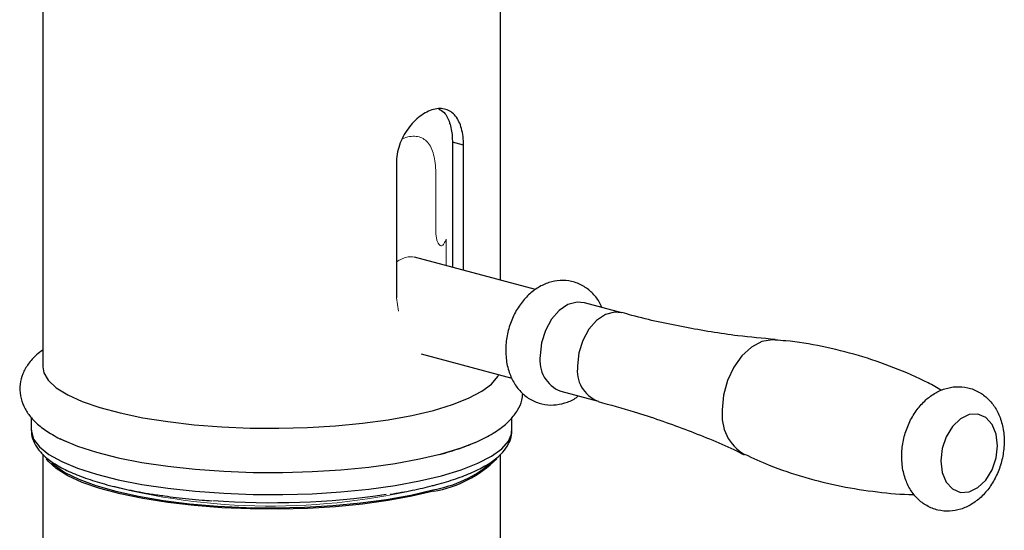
# Paper-space layout '_Dimetric' of a CAD drawing. Header units: millimetres. Extents: x -169 to 64, y -7 to 333.
# Tile 2 of 14: x -22 to 64, y 70 to 114. Entities that reach past the tile are written whole.
import ezdxf

# ---------------------------------------------------------------- set-up
doc = ezdxf.new("R2010")
doc.units = ezdxf.units.MM

psp = doc.layouts.new('_Dimetric')

# ---------------------------------------------------------------- linework, layer by layer
at = {"color": 7, "linetype": 'Continuous', "lineweight": 25}
for p, q in [((-20, 125.633), (-20, 84.043)), ((20, 91.615), (20, 125.633)), ((15.791, 103.658), (15.791, 92.743)), ((16.769, 103.396), (15.791, 103.658)), ((16.769, 92.481), (16.769, 103.396)), ((10.9, 101.823), (10.9, 90.069)), ((23.059, 90.796), (12.483, 93.629)), ((30.602, 88.775), (27.332, 89.651)), ((13.069, 85.19), (20.997, 83.066)), ((25.262, 81.924), (28.532, 81.048)), ((-21, 79.629), (-21, 78.521)), ((21, 78.521), (21, 79.632)), ((-20, 76.435), (-20, 23.777)), ((20, 23.777), (20, 76.434))]:
    psp.add_line(p, q, dxfattribs=at)
at = {"color": 144, "linetype": 'Continuous', "lineweight": 18}
for p, q in [((11.731, 104.092), (11.428, 103.958)), ((14.341, 95.981), (14.341, 100.803)), ((15.248, 95.214), (15.248, 92.889)), ((10.9, 90.069), (11.077, 88.911))]:
    psp.add_line(p, q, dxfattribs=at)
at = {"color": 7, "linetype": 'Continuous', "lineweight": 25, "flags": 128}
for points in [[(27.332, 89.651), (26.699, 89.71), (25.894, 89.494), (25.122, 88.978), (24.445, 88.204), (23.917, 87.233), (23.583, 86.146), (23.468, 85.03)], [(-20, 84.043), (-19.911, 83.539), (-19.518, 82.874), (-18.818, 82.228), (-17.82, 81.611), (-16.542, 81.031), (-15.002, 80.5), (-13.226, 80.024), (-11.242, 79.611), (-9.08, 79.269), (-6.775, 79.002), (-4.363, 78.814), (-1.882, 78.709), (0.628, 78.688), (3.129, 78.751), (5.58, 78.898), (7.943, 79.126), (10.181, 79.431), (12.258, 79.809), (14.142, 80.254)], [(14.142, 80.254), (15.803, 80.759), (17.215, 81.316), (18.355, 81.915), (19.206, 82.548), (19.754, 83.205), (19.844, 83.375)], [(58.47, 75.842), (58.591, 74.832), (58.943, 73.986), (59.49, 73.387), (60.18, 73.093), (60.945, 73.133), (61.71, 73.503), (62.4, 74.166), (62.947, 75.059), (63.299, 76.093), (63.42, 77.168), (63.299, 78.177), (62.947, 79.023), (62.4, 79.623), (61.71, 79.917), (60.945, 79.877), (60.18, 79.507), (59.49, 78.843), (58.943, 77.95), (58.591, 76.916), (58.47, 75.842)], [(-18.497, 77.784), (-18.346, 77.71), (-16.951, 77.127), (-15.299, 76.594), (-13.416, 76.119), (-11.329, 75.71), (-9.07, 75.373), (-6.674, 75.113), (-4.176, 74.934), (-1.615, 74.838), (0.97, 74.827), (3.54, 74.902), (6.057, 75.061), (8.482, 75.301), (10.779, 75.619), (12.912, 76.011), (14.849, 76.469)], [(14.849, 76.469), (16.561, 76.988), (17.828, 77.474)], [(14.142, 73.19), (12.258, 72.745), (10.181, 72.367), (7.943, 72.062), (5.58, 71.834), (3.129, 71.687), (0.628, 71.624), (-1.882, 71.645), (-4.363, 71.75), (-6.775, 71.938), (-9.08, 72.205), (-11.242, 72.547), (-13.226, 72.96), (-15.002, 73.436), (-16.542, 73.967), (-17.82, 74.547), (-18.818, 75.164), (-19.518, 75.81), (-19.668, 76.007)], [(-19.201, 75.674), (-18.984, 75.477), (-18.065, 74.84), (-16.85, 74.239), (-15.358, 73.685), (-13.613, 73.187), (-11.645, 72.752), (-9.486, 72.389), (-7.171, 72.102), (-4.739, 71.897), (-2.228, 71.778), (0.319, 71.745), (2.861, 71.799), (5.356, 71.941), (7.762, 72.166), (10.042, 72.473), (12.156, 72.854), (14.071, 73.306)]]:
    psp.add_lwpolyline(points, dxfattribs=at)
at = {"color": 8, "linetype": 'Continuous', "lineweight": 25, "flags": 128}
for points in [[(30.599, 88.776), (29.969, 88.834), (29.164, 88.618), (28.392, 88.102), (27.714, 87.328), (27.187, 86.357), (26.853, 85.27), (26.738, 84.154)], [(44.006, 86.41), (43.764, 86.419), (42.84, 86.251), (41.931, 85.771), (41.094, 85.01), (40.381, 84.016), (39.837, 82.85), (39.496, 81.586), (39.38, 80.304)], [(-21, 78.521), (-20.998, 78.434), (-20.799, 77.743), (-20.284, 77.065), (-19.463, 76.408), (-18.346, 75.783), (-16.951, 75.2), (-15.299, 74.667), (-13.416, 74.192), (-11.329, 73.783), (-9.07, 73.446), (-6.674, 73.186), (-4.176, 73.007), (-1.615, 72.911), (0.97, 72.901), (3.54, 72.975), (6.057, 73.134), (8.482, 73.374), (10.779, 73.692), (12.912, 74.084), (14.849, 74.542)], [(14.849, 74.542), (16.561, 75.061), (18.023, 75.633), (19.211, 76.248), (20.107, 76.898), (20.699, 77.572), (20.978, 78.261), (21, 78.521)]]:
    psp.add_lwpolyline(points, dxfattribs=at)
at = {"color": 144, "linetype": 'Continuous', "lineweight": 18}
for centre, radius, start, end in [((12.926, 96.075), 2.476, 329.13635, 339.66985), ((-0.057, 128.809), 56.913, 255.9099, 284.88401)]:
    psp.add_arc(centre, radius, start, end, dxfattribs=at)
at = {"color": 7, "linetype": 'Continuous', "lineweight": 25}
for centre, radius, start, end in [((26.291, 84.588), 2.856, 171.1125, 248.88899), ((12.291, 83.845), 10.689, 279.58618, 310.92126), ((12.399, 83.431), 10.388, 279.65746, 314.44772), ((-0.018, 141.52), 69.33, 265.75578, 278.32199)]:
    psp.add_arc(centre, radius, start, end, dxfattribs=at)
at = {"color": 8, "linetype": 'Continuous', "lineweight": 25}
for centre, radius, start, end in [((29.559, 83.712), 2.855, 171.10084, 248.98787), ((43.325, 79.827), 3.974, 173.10743, 239.74106)]:
    psp.add_arc(centre, radius, start, end, dxfattribs=at)
at = {"color": 7, "linetype": 'Continuous', "lineweight": 25}
for points, knots in [([(16.769, 103.396), (16.769, 103.661), (16.754, 103.915), (16.695, 104.402), (16.649, 104.638), (16.531, 105.075), (16.458, 105.276), (16.282, 105.643), (16.179, 105.809), (15.949, 106.094), (15.822, 106.214), (15.538, 106.411), (15.385, 106.484), (15.061, 106.582), (14.887, 106.606), (14.523, 106.604), (14.336, 106.577), (13.953, 106.475), (13.754, 106.398), (13.362, 106.199), (13.167, 106.077), (12.783, 105.788), (12.595, 105.622), (12.241, 105.258), (12.072, 105.058), (11.759, 104.624), (11.618, 104.396), (11.368, 103.917), (11.258, 103.663), (11.082, 103.149), (11.015, 102.887), (10.924, 102.358), (10.9, 102.088), (10.9, 101.823)], [0, 0, 0, 0, 0.0625, 0.0625, 0.125, 0.125, 0.1875, 0.1875, 0.25, 0.25, 0.3125, 0.3125, 0.375, 0.375, 0.4375, 0.4375, 0.5, 0.5, 0.5625, 0.5625, 0.625, 0.625, 0.6875, 0.6875, 0.75, 0.75, 0.8125, 0.8125, 0.875, 0.875, 0.9375, 0.9375, 1, 1, 1, 1]), ([(14.622, 106.571), (14.776, 106.479), (15.18, 106.238), (15.578, 105.401), (15.774, 104.447), (15.788, 103.828), (15.791, 103.658)], [0, 0, 0, 0, 0.205069, 0.538404, 0.872706, 1, 1, 1, 1]), ([(28.859, 89.242), (28.785, 89.411), (28.572, 89.899), (28.014, 90.552), (27.202, 91.175), (26.24, 91.546), (25.212, 91.631), (24.216, 91.444), (23.28, 91.014), (22.422, 90.357), (21.671, 89.484), (21.063, 88.427), (20.642, 87.239), (20.47, 86.237), (20.457, 85.656), (20.453, 85.491)], [0, 0, 0, 0, 0.042738, 0.123126, 0.20094, 0.285286, 0.365994, 0.444904, 0.524637, 0.607339, 0.693673, 0.782665, 0.872822, 0.963823, 1, 1, 1, 1]), ([(43.997, 86.44), (42.908, 86.536), (40.274, 86.769), (36.09, 87.488), (32.704, 88.183), (30.9, 88.711), (30.609, 88.796)], [0, 0, 0, 0, 0.243272, 0.588065, 0.933359, 1, 1, 1, 1]), ([(58.539, 82.001), (58.147, 82.223), (56.824, 82.976), (54.388, 84.012), (51.291, 85.089), (48.117, 85.852), (45.672, 86.281), (44.306, 86.364), (44, 86.382)], [0, 0, 0, 0, 0.08989, 0.30367, 0.51719, 0.72941, 0.939427, 1, 1, 1, 1]), ([(-20, 85.509), (-20.187, 85.376), (-20.679, 85.025), (-21.268, 84.347), (-21.768, 83.481), (-22.024, 82.519), (-21.997, 81.519), (-21.688, 80.577), (-21.165, 79.75), (-20.436, 78.994), (-19.441, 78.279), (-18.481, 77.738), (-17.761, 77.458), (-17.564, 77.382)], [0, 0, 0, 0, 0.063648, 0.167145, 0.258197, 0.343426, 0.434537, 0.522302, 0.611785, 0.710228, 0.823731, 0.951898, 1, 1, 1, 1]), ([(20.453, 85.491), (20.461, 85.252), (20.482, 84.588), (20.711, 83.589), (21.179, 82.578), (21.819, 81.769), (22.635, 81.146), (23.593, 80.768), (24.623, 80.674), (25.614, 80.867), (26.349, 81.16), (26.707, 81.444), (26.795, 81.513)], [0, 0, 0, 0, 0.071501, 0.198163, 0.311678, 0.420715, 0.526223, 0.640659, 0.750109, 0.857059, 0.96505, 1, 1, 1, 1]), ([(55.056, 76.221), (55.064, 75.981), (55.086, 75.318), (55.314, 74.318), (55.783, 73.308), (56.422, 72.499), (57.238, 71.875), (58.196, 71.497), (59.225, 71.406), (60.223, 71.587), (61.16, 72.012), (62.019, 72.666), (62.774, 73.534), (63.384, 74.587), (63.811, 75.774), (64.025, 77.031), (64.005, 78.301), (63.742, 79.472), (63.266, 80.481), (62.623, 81.285), (61.804, 81.903), (60.844, 82.275), (59.815, 82.36), (58.819, 82.174), (57.883, 81.744), (57.026, 81.086), (56.274, 80.213), (55.666, 79.156), (55.246, 77.969), (55.073, 76.967), (55.06, 76.386), (55.056, 76.221)], [0, 0, 0, 0, 0.022186, 0.061488, 0.09671, 0.130543, 0.163282, 0.19879, 0.232751, 0.265937, 0.299445, 0.334188, 0.370461, 0.407864, 0.445767, 0.484023, 0.522799, 0.562296, 0.597487, 0.631289, 0.664008, 0.699475, 0.733411, 0.766592, 0.800118, 0.834892, 0.871194, 0.908614, 0.946524, 0.984788, 1, 1, 1, 1]), ([(14.66, 76.396), (14.97, 76.482), (15.887, 76.737), (17.268, 77.216), (18.732, 77.867), (19.93, 78.592), (20.851, 79.379), (21.485, 80.215), (21.869, 81.002), (21.926, 81.525), (21.948, 81.722)], [0, 0, 0, 0, 0.080076, 0.236778, 0.396172, 0.56046, 0.702907, 0.824354, 0.93394, 1, 1, 1, 1]), ([(28.523, 81.019), (29.58, 80.735), (32.151, 80.045), (36.11, 78.626), (39.321, 77.355), (40.993, 76.531), (41.298, 76.381)], [0, 0, 0, 0, 0.239742, 0.583185, 0.923941, 1, 1, 1, 1]), ([(-20.981, 78.532), (-20.988, 78.486), (-21.03, 78.164), (-20.84, 77.565), (-20.423, 76.82), (-19.749, 76.128), (-18.813, 75.465), (-17.59, 74.837), (-16.112, 74.263), (-14.429, 73.753), (-12.557, 73.314), (-10.862, 72.989), (-9.747, 72.839), (-9.362, 72.787)], [0, 0, 0, 0, 0.0146363, 0.1015603, 0.1888204, 0.2839228, 0.3903586, 0.5029778, 0.6148692, 0.7251608, 0.8343059, 0.9427089, 1, 1, 1, 1]), ([(14.401, 73.766), (14.701, 73.849), (15.579, 74.094), (16.884, 74.546), (18.233, 75.144), (19.355, 75.816), (20.191, 76.535), (20.721, 77.302), (20.989, 77.955), (20.968, 78.344), (20.962, 78.463)], [0, 0, 0, 0, 0.079026, 0.23156, 0.385414, 0.541622, 0.700783, 0.830358, 0.948169, 1, 1, 1, 1]), ([(41.328, 76.424), (42.039, 76.096), (43.734, 75.312), (46.563, 74.374), (49.732, 73.578), (52.91, 73.108), (55.06, 72.897), (56.118, 72.916), (56.145, 72.916)], [0, 0, 0, 0, 0.1536791, 0.3667824, 0.5785875, 0.7881938, 0.9946327, 1, 1, 1, 1]), ([(10.37, 72.929), (11.018, 73.038), (12.321, 73.26), (13.617, 73.559), (14.288, 73.736), (14.401, 73.766)], [0, 0, 0, 0, 0.4509266, 0.9074262, 1, 1, 1, 1]), ([(-9.362, 72.787), (-9.027, 72.738), (-7.981, 72.586), (-6.589, 72.442), (-5.52, 72.374), (-5.236, 72.356)], [0, 0, 0, 0, 0.256895, 0.802894, 1, 1, 1, 1])]:
    psp.add_open_spline(points, degree=3, knots=knots, dxfattribs=at)
at = {"color": 144, "linetype": 'Continuous', "lineweight": 18}
for points, knots in [([(14.341, 100.803), (14.341, 101.094), (14.33, 101.372), (14.281, 101.905), (14.243, 102.161), (14.14, 102.631), (14.076, 102.845), (13.917, 103.233), (13.822, 103.406), (13.605, 103.698), (13.481, 103.82), (13.201, 104.014), (13.048, 104.084), (12.715, 104.174), (12.532, 104.193), (12.147, 104.18), (11.944, 104.149), (11.731, 104.092)], [0, 0, 0, 0, 0.125, 0.125, 0.25, 0.25, 0.375, 0.375, 0.5, 0.5, 0.625, 0.625, 0.75, 0.75, 0.875, 0.875, 1, 1, 1, 1]), ([(15.051, 94.804), (15.02, 94.751), (14.986, 94.709), (14.914, 94.647), (14.876, 94.628), (14.797, 94.618), (14.757, 94.627), (14.677, 94.674), (14.636, 94.714), (14.56, 94.822), (14.525, 94.889), (14.461, 95.054), (14.433, 95.149), (14.388, 95.359), (14.37, 95.475), (14.347, 95.72), (14.341, 95.847), (14.341, 95.981)], [0, 0, 0, 0, 0.125, 0.125, 0.25, 0.25, 0.375, 0.375, 0.5, 0.5, 0.625, 0.625, 0.75, 0.75, 0.875, 0.875, 1, 1, 1, 1]), ([(12.757, 93.556), (12.568, 93.609), (12.124, 93.734), (11.439, 93.564), (11.007, 93.27), (10.9, 93.197)], [0, 0, 0, 0, 0.359152, 0.841748, 1, 1, 1, 1])]:
    psp.add_open_spline(points, degree=3, knots=knots, dxfattribs=at)

doc.saveas('drawing.dxf')
